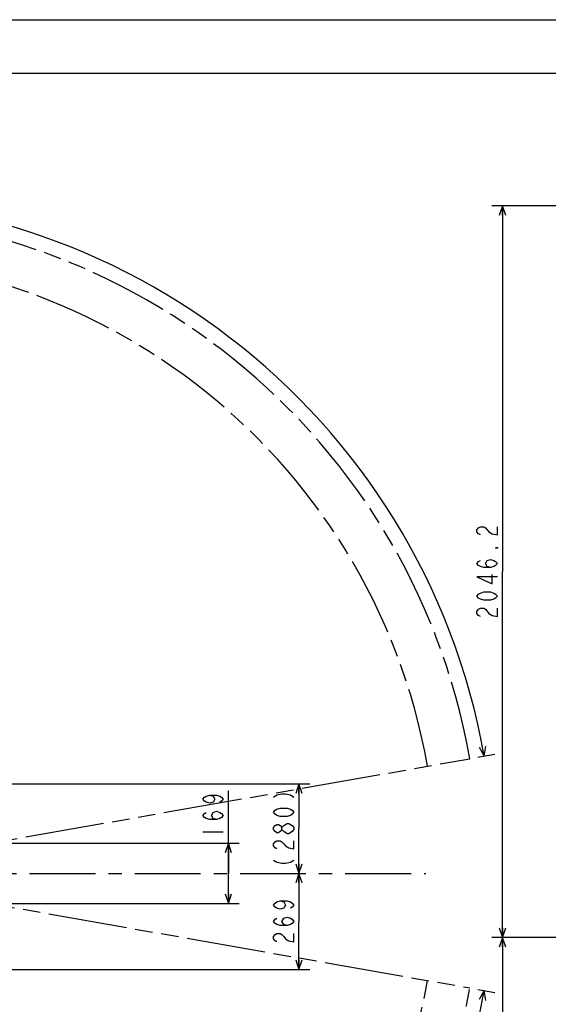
# Model space of a CAD drawing. Header units: millimetres. Extents: x 0 to 770, y -15 to 420.
# Tile 41 of 105: x 176 to 274, y 236 to 420. Entities that reach past the tile are written whole.
import ezdxf

# ---------------------------------------------------------------- set-up
doc = ezdxf.new("R2010")
doc.units = ezdxf.units.MM
doc.header["$LTSCALE"] = 32.67
doc.linetypes.add('CENTER', pattern=[0.6, 0.375, -0.075, 0.075, -0.075])
doc.linetypes.add('PHANTOM', pattern=[0.8, 0.45, -0.05, 0.1, -0.05, 0.1, -0.05])
doc.layers.get('0').update_dxf_attribs({"linetype": 'CONTINUOUS'})
for name, color, linetype in [('AXIS', 7, 'CONTINUOUS'), ('CRV2', 7, 'CONTINUOUS'), ('DRIV_DIM', 7, 'CONTINUOUS')]:
    doc.layers.add(name, color=color, linetype=linetype)
doc.styles.get("Standard").update_dxf_attribs({"font": 'txt', "width": 0.8})
doc.dimstyles.new('DIMSTYLE_10', dxfattribs={"dimtxt": 3.8, "dimasz": 1.8, "dimexe": 2, "dimexo": 1.5, "dimgap": 0.95, "dimtad": 1, "dimdec": 0, "dimlfac": 15, "dimdsep": 46, "dimtxsty": 'STANDARD', "dimblk": 'OPEN', "dimblk1": 'OPEN', "dimblk2": 'OPEN', "dimcen": 0.09, "dimadec": 0, "dimazin": 0, "dimtp": 0.001, "dimtm": 0.001, "dimtfac": 1, "dimtdec": 0, "dimtofl": 0, "dimtmove": 0, "dimatfit": 3, "dimldrblk": 'OPEN', "dimfxl": 1, "dimtolj": 1, "dimarcsym": 0})
doc.dimstyles.new('DIMSTYLE_12', dxfattribs={"dimtxt": 3.8, "dimasz": 1.8, "dimexe": 2, "dimexo": 1.5, "dimgap": 1.9, "dimtad": 1, "dimdec": 3, "dimlfac": 15, "dimdsep": 46, "dimtxsty": 'STANDARD', "dimblk": 'OPEN', "dimblk1": 'OPEN', "dimblk2": 'OPEN', "dimcen": 0.09, "dimadec": 0, "dimazin": 0, "dimtp": 0.5, "dimtm": 0.5, "dimtfac": 1, "dimtdec": 3, "dimtofl": 0, "dimtmove": 0, "dimatfit": 3, "dimldrblk": 'OPEN', "dimfxl": 1, "dimtolj": 1, "dimarcsym": 0})
doc.dimstyles.new('DIMSTYLE_13', dxfattribs={"dimtxt": 3.8, "dimasz": 1.8, "dimexe": 2, "dimexo": 1.5, "dimgap": 0.95, "dimtad": 1, "dimdec": 1, "dimlfac": 15, "dimdsep": 46, "dimtxsty": 'STANDARD', "dimblk": 'OPEN', "dimblk1": 'OPEN', "dimblk2": 'OPEN', "dimcen": 0.09, "dimadec": 0, "dimazin": 0, "dimtp": 0.001, "dimtm": 0.001, "dimtfac": 1, "dimtdec": 1, "dimtofl": 0, "dimtmove": 0, "dimatfit": 3, "dimldrblk": 'OPEN', "dimfxl": 1, "dimtolj": 1, "dimarcsym": 0})

# ---------------------------------------------------------------- blocks, each defined once
blk = doc.blocks.new('_OPEN')
at = {"color": 0, "linetype": 'BYBLOCK'}
for p, q in [((0, 0), (-1, 0.34)), ((-1, -0.34), (0, 0)), ((-1, 0), (0, 0))]:
    blk.add_line(p, q, dxfattribs=at)
blk = doc.blocks.new('*D35')
at = {"layer": 'DRIV_DIM', "color": 2, "linetype": 'CONTINUOUS'}
for p, q in [((214.44, 260.85), (214.44, 276.21)), ((150.38, 266.47), (216.44, 266.47)), ((214.44, 266.47), (214.44, 260.85)), ((214.44, 255.22), (214.44, 260.85)), ((150.38, 255.22), (216.44, 255.22))]:
    blk.add_line(p, q, dxfattribs=at)
at = {"layer": 'DRIV_DIM', "color": 2, "linetype": 'CONTINUOUS', "xscale": 1.8, "yscale": 1.8, "zscale": 1.8}
for p, rotation in [((214.44, 266.47), 90), ((214.44, 255.22), 270)]:
    blk.add_blockref('_OPEN', p, dxfattribs=dict(at, rotation=rotation))
blk = doc.blocks.new('*D36')
at = {"layer": 'DRIV_DIM', "color": 2, "linetype": 'CONTINUOUS'}
for p, q in [((227.6, 260.85), (227.6, 251.9)), ((227.6, 242.95), (227.6, 251.9)), ((128.25, 242.95), (229.6, 242.95))]:
    blk.add_line(p, q, dxfattribs=at)
at = {"layer": 'DRIV_DIM', "color": 2, "linetype": 'CONTINUOUS', "xscale": 1.8, "yscale": 1.8, "zscale": 1.8}
for p, rotation in [((227.6, 260.85), 90), ((227.6, 242.95), 270)]:
    blk.add_blockref('_OPEN', p, dxfattribs=dict(at, rotation=rotation))
blk = doc.blocks.new('*D37')
at = {"layer": 'DRIV_DIM', "color": 2, "linetype": 'CONTINUOUS'}
for p, q in [((133.15, 277.53), (226.65, 277.53)), ((226.65, 277.53), (229.6, 277.53)), ((227.6, 277.53), (227.6, 269.19)), ((227.6, 260.85), (227.6, 269.19))]:
    blk.add_line(p, q, dxfattribs=at)
at = {"layer": 'DRIV_DIM', "color": 2, "linetype": 'CONTINUOUS', "xscale": 1.8, "yscale": 1.8, "zscale": 1.8}
for p, rotation in [((227.6, 277.53), 90), ((227.6, 260.85), 270)]:
    blk.add_blockref('_OPEN', p, dxfattribs=dict(at, rotation=rotation))
blk = doc.blocks.new('*D43')
at = {"layer": 'DRIV_DIM', "color": 2, "linetype": 'CONTINUOUS'}
for p, q in [((260.9, 282.48), (264.08, 283.04)), ((23.7, 260.85), (10.42, 260.85))]:
    blk.add_line(p, q, dxfattribs=at)
for points in [[(261.18, 284.35), (262.11, 282.69), (262.39, 284.57)], [(11.81, 262.65), (12.42, 260.85), (13.04, 262.64)]]:
    blk.add_lwpolyline(points, dxfattribs=at)
for start, end in [(95, 180), (10, 95)]:
    blk.add_arc((138.22, 260.85), 125.8, start, end, dxfattribs=at)
blk = doc.blocks.new('*D44')
at = {"layer": 'DRIV_DIM', "color": 2, "linetype": 'CONTINUOUS'}
for p, q in [((23.7, 260.85), (10.42, 260.85)), ((260.9, 239.21), (264.08, 238.66))]:
    blk.add_line(p, q, dxfattribs=at)
for points in [[(13.04, 259.05), (12.42, 260.85), (11.81, 259.04)], [(262.39, 237.12), (262.11, 239), (261.18, 237.34)]]:
    blk.add_lwpolyline(points, dxfattribs=at)
for start, end in [(180, 265), (265, 350)]:
    blk.add_arc((138.22, 260.85), 125.8, start, end, dxfattribs=at)
blk = doc.blocks.new('*D53')
at = {"layer": 'DRIV_DIM', "color": 2, "linetype": 'CONTINUOUS'}
for p, q in [((384.33, 385.31), (263.51, 385.31)), ((265.51, 385.31), (265.51, 317.1)), ((265.51, 248.9), (265.51, 317.1)), ((277.88, 248.9), (263.51, 248.9))]:
    blk.add_line(p, q, dxfattribs=at)
at = {"layer": 'DRIV_DIM', "color": 2, "linetype": 'CONTINUOUS', "xscale": 1.8, "yscale": 1.8, "zscale": 1.8}
for p, rotation in [((265.51, 385.31), 90), ((265.51, 248.9), 270)]:
    blk.add_blockref('_OPEN', p, dxfattribs=dict(at, rotation=rotation))
blk = doc.blocks.new('*D54')
at = {"layer": 'DRIV_DIM', "color": 2, "linetype": 'CONTINUOUS'}
for p, q in [((277.88, 248.9), (263.51, 248.9)), ((265.51, 248.9), (265.51, 207.74)), ((265.51, 166.58), (265.51, 207.74)), ((375.65, 166.58), (263.51, 166.58))]:
    blk.add_line(p, q, dxfattribs=at)
at = {"layer": 'DRIV_DIM', "color": 2, "linetype": 'CONTINUOUS', "xscale": 1.8, "yscale": 1.8, "zscale": 1.8}
for p, rotation in [((265.51, 248.9), 90), ((265.51, 166.58), 270)]:
    blk.add_blockref('_OPEN', p, dxfattribs=dict(at, rotation=rotation))

msp = doc.modelspace()

# ---------------------------------------------------------------- linework, layer by layer
at = {"color": 7, "linetype": 'CONTINUOUS'}
for p, q in [((12.377365, 420), (584.301025, 420)), ((10, 410), (584, 410))]:
    msp.add_line(p, q, dxfattribs=at)
at = {"layer": 'AXIS', "color": 7, "linetype": 'CENTER'}
msp.add_line((138.216915, 260.847714), (251.22895, 260.847714), dxfattribs=at)
at = {"layer": 'CRV2', "color": 4, "linetype": 'PHANTOM'}
for p, q in [((150.963582, 263.095295), (259.427627, 282.220433)), ((155.272381, 257.840375), (259.427627, 239.474995))]:
    msp.add_line(p, q, dxfattribs=at)
for radius in [123.080582, 115.080582]:
    msp.add_arc((138.216915, 260.847714), radius, 10, 350, dxfattribs=at)
at = {"layer": 'DRIV_DIM', "color": 2, "linetype": 'CONTINUOUS'}
for p, q in [((209.693257, 268.611493), (213.493258, 268.611493)), ((226.650137, 269.001051), (226.333469, 268.621064))]:
    msp.add_line(p, q, dxfattribs=at)
for points in [[(261.39069, 323.943513), (261.074021, 324.133525), (260.757353, 324.513513), (260.757353, 324.893536), (261.074021, 325.273524), (261.39069, 325.463536), (262.024026, 325.463536), (262.340695, 325.273524), (262.657363, 324.893536), (262.974031, 324.513513), (263.607368, 324.133525), (264.557354, 323.943513), (264.557354, 325.463536)], [(264.557354, 321.663516), (264.557354, 321.473541), (264.240686, 321.473541), (264.557354, 321.663516)], [(263.290699, 317.863533), (262.657363, 318.053545), (262.340695, 318.623544), (262.657363, 319.193544), (263.290699, 319.383519), (263.924018, 319.193544), (264.240686, 319.003532), (264.557354, 318.623544), (264.240686, 318.243521), (263.924018, 318.053545), (263.290699, 317.863533), (262.024026, 317.863533), (261.39069, 318.053545), (261.074021, 318.243521), (260.757353, 318.623544), (261.074021, 319.003532), (261.39069, 319.193544)], [(264.557354, 316.153536), (260.757353, 316.153536), (263.607368, 314.823525), (263.607368, 316.533523)], [(264.557354, 312.543528), (264.240686, 312.163541), (263.924018, 311.973529), (263.290699, 311.783517), (262.024026, 311.783517), (261.39069, 311.973529), (261.074021, 312.163541), (260.757353, 312.543528), (261.074021, 312.923516), (261.39069, 313.113527), (262.024026, 313.303539), (263.290699, 313.303539), (263.924018, 313.113527), (264.240686, 312.923516), (264.557354, 312.543528)], [(261.39069, 308.743545), (261.074021, 308.933521), (260.757353, 309.313544), (260.757353, 309.693532), (261.074021, 310.073519), (261.39069, 310.263531), (262.024026, 310.263531), (262.340695, 310.073519)], [(262.340695, 310.073519), (262.974031, 309.313544), (263.607368, 308.933521), (264.557354, 308.743545), (264.557354, 310.263531)], [(210.95993, 275.451484), (211.593267, 275.261472), (211.909935, 274.691473), (211.593267, 274.121473), (210.95993, 273.931462), (210.326594, 274.121473), (210.009925, 274.311485), (209.693257, 274.691473), (210.009925, 275.07146), (210.326594, 275.261472), (210.95993, 275.451484), (212.226603, 275.451484), (212.859922, 275.261472), (213.17659, 275.07146), (213.493258, 274.691473), (213.17659, 274.311485), (212.859922, 274.121473)], [(222.850136, 275.081031), (223.483473, 275.461055), (224.433459, 275.651031), (225.066796, 275.651031), (226.016801, 275.461055), (226.650137, 275.081031)], [(212.226603, 270.89149), (211.593267, 271.081465), (211.276599, 271.651464), (211.593267, 272.221464), (212.226603, 272.411476), (212.859922, 272.221464), (213.17659, 272.031488), (213.493258, 271.651464), (213.17659, 271.271477), (212.859922, 271.081465), (212.226603, 270.89149), (210.95993, 270.89149), (210.326594, 271.081465), (210.009925, 271.271477), (209.693257, 271.651464), (210.009925, 272.031488), (210.326594, 272.221464)], [(226.650137, 272.231035), (226.333469, 271.851048), (226.016801, 271.661036), (225.383464, 271.47106), (224.116809, 271.47106), (223.483473, 271.661036), (223.166804, 271.851048), (222.850136, 272.231035), (223.166804, 272.611059), (223.483473, 272.801034), (224.116809, 272.991046), (225.383464, 272.991046), (226.016801, 272.801034), (226.333469, 272.611059), (226.650137, 272.231035)], [(224.433459, 269.001051), (224.116809, 268.621064), (223.800141, 268.431052), (223.483473, 268.431052), (223.166804, 268.621064), (222.850136, 269.001051), (222.850136, 269.381039), (223.166804, 269.761062), (223.483473, 269.951038), (223.800141, 269.951038), (224.116809, 269.761062), (224.433459, 269.381039)], [(225.383464, 268.24104), (224.750128, 268.621064), (224.433459, 269.001051), (224.433459, 269.381039), (224.750128, 269.761062), (225.066796, 269.951038), (225.383464, 270.14105), (225.700132, 270.14105), (226.333469, 269.761062)], [(226.333469, 268.621064), (225.700132, 268.24104), (225.383464, 268.24104)], [(226.333469, 269.761062), (226.650137, 269.381039), (226.650137, 269.001051)], [(223.483473, 265.391044), (223.166804, 265.581056), (222.850136, 265.961043), (222.850136, 266.341031), (223.166804, 266.721054), (223.483473, 266.91103), (224.116809, 266.91103), (224.433459, 266.721054), (224.750128, 266.341031), (225.066796, 265.961043), (225.700132, 265.581056), (226.650137, 265.391044), (226.650137, 266.91103)], [(222.850136, 263.30104), (223.483473, 262.921053), (224.433459, 262.731041), (225.066796, 262.731041), (226.016801, 262.921053), (226.650137, 263.30104)], [(224.116809, 255.697721), (224.750128, 255.507709), (225.066796, 254.93771), (224.750128, 254.36771), (224.116809, 254.177717), (223.483473, 254.36771), (223.166804, 254.557722), (222.850136, 254.93771), (223.166804, 255.317715), (223.483473, 255.507709), (224.116809, 255.697721), (225.383464, 255.697721), (226.016801, 255.507709), (226.333469, 255.317715), (226.650137, 254.93771), (226.333469, 254.557722), (226.016801, 254.36771)], [(225.383464, 251.137709), (224.750128, 251.32772), (224.433459, 251.89772), (224.750128, 252.467719), (225.383464, 252.657713), (226.016801, 252.467719), (226.333469, 252.277707), (226.650137, 251.89772), (226.333469, 251.517714), (226.016801, 251.32772), (225.383464, 251.137709), (224.116809, 251.137709), (223.483473, 251.32772), (223.166804, 251.517714), (222.850136, 251.89772), (223.166804, 252.277707), (223.483473, 252.467719)], [(223.483473, 248.097719), (223.166804, 248.287712), (222.850136, 248.667718), (222.850136, 249.047705), (223.166804, 249.427711), (223.483473, 249.617723), (224.116809, 249.617723), (224.433459, 249.427711), (224.750128, 249.047705), (225.066796, 248.667718), (225.700132, 248.287712), (226.650137, 248.097719), (226.650137, 249.617723)]]:
    msp.add_lwpolyline(points, dxfattribs=at)

# ---------------------------------------------------------------- dimensions: what is measured, and where the dimension line sits
for base, line1, line2, picture, middle in [((127.252567, 386.170787), ((258.188721, 282.00198), (259.427627, 282.220433)), ((26.462897, 260.847714), (25.20488, 260.847714)), '*D43', (91.055158, 377.474718)), ((127.252567, 135.524642), ((26.462897, 260.847714), (25.20488, 260.847714)), ((258.188721, 239.693448), (259.427627, 239.474995)), '*D44', (121.715861, 136.132821))]:
    dim = msp.add_angular_dim_2l(base=base, line1=line1, line2=line2, dimstyle='DIMSTYLE_12', override={"dimtad": 2}, dxfattribs=at)
    dim.commit()
    dim.dimension.update_dxf_attribs({"geometry": picture, "text_midpoint": middle, "dimtype": 162})
for base, p1, p2, angle, dimstyle, picture, middle in [((265.507359, 385.310488), (279.375361, 248.896572), (385.833557, 385.310488), 90, 'DIMSTYLE_13', '*D53', (265.507359, 307.98353)), ((214.443261, 266.472451), (148.883582, 255.222978), (148.883582, 266.472451), 90, 'DIMSTYLE_10', '*D35', (214.443261, 267.091477)), ((227.6001338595, 242.9477141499), (138.2169148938, 260.8477141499), (126.7502482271, 242.9477141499), 270, 'DIMSTYLE_10', '*D36', (227.6001338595, 247.3377141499)), ((265.507359, 166.575602), (279.375361, 248.896572), (377.151148, 166.575602), 270, 'DIMSTYLE_13', '*D54', (265.507359, 198.616087))]:
    dim = msp.add_linear_dim(base=base, p1=p1, p2=p2, angle=angle, dimstyle=dimstyle, dxfattribs=at)
    dim.commit()
    dim.dimension.update_dxf_attribs({"geometry": picture, "text_midpoint": middle, "dimtype": 160})
dim = msp.add_linear_dim(base=(227.600134, 260.847714), p1=(131.649559, 277.534381), p2=(138.216915, 260.847714), angle=270, text='(280)', dimstyle='DIMSTYLE_10', dxfattribs=at)
dim.commit()
dim.dimension.update_dxf_attribs({"geometry": '*D37', "text_midpoint": (227.600134, 261.591047), "dimtype": 160})

doc.saveas('drawing.dxf')
